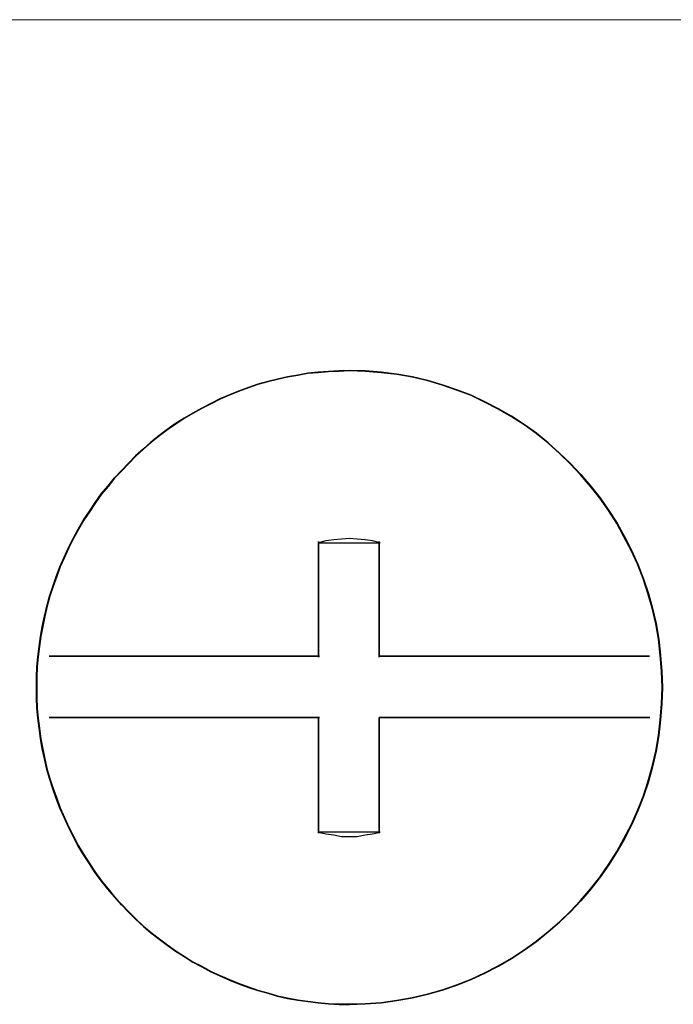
# Model space of a CAD drawing. Header units: millimetres. Extents: x 18084 to 52399, y 38174 to 56392.
# Tile 225 of 250: x 26238 to 26246, y 53701 to 53713. Entities that reach past the tile are written whole.
import ezdxf

# ---------------------------------------------------------------- set-up
doc = ezdxf.new("R2010")
doc.units = ezdxf.units.MM
doc.header["$LTSCALE"] = 100
doc.layers.add('45', color=7, linetype='Continuous')

msp = doc.modelspace()

# ---------------------------------------------------------------- linework, layer by layer
at = {"layer": '45', "color": 7}
for p, q in [((26249.502, 53712.767), (26232.835, 53712.772)), ((26249.502, 53712.767), (26232.835, 53712.772)), ((26240.882, 53708.454), (26241.002, 53708.481)), ((26241.002, 53708.481), (26240.882, 53708.454)), ((26240.882, 53708.454), (26241.002, 53708.481)), ((26241.002, 53708.481), (26240.882, 53708.454)), ((26241.003, 53708.477), (26240.883, 53708.449)), ((26241.003, 53708.477), (26240.883, 53708.449)), ((26241.002, 53708.481), (26241.127, 53708.504)), ((26241.127, 53708.504), (26241.002, 53708.481)), ((26241.002, 53708.481), (26241.127, 53708.504)), ((26241.127, 53708.504), (26241.002, 53708.481)), ((26241.128, 53708.499), (26241.003, 53708.477)), ((26241.128, 53708.499), (26241.003, 53708.477)), ((26241.127, 53708.504), (26241.246, 53708.526)), ((26241.246, 53708.526), (26241.127, 53708.504)), ((26241.127, 53708.504), (26241.246, 53708.526)), ((26241.246, 53708.526), (26241.127, 53708.504)), ((26241.247, 53708.521), (26241.128, 53708.499)), ((26241.247, 53708.521), (26241.128, 53708.499)), ((26241.246, 53708.526), (26241.372, 53708.537)), ((26241.372, 53708.537), (26241.246, 53708.526)), ((26241.246, 53708.526), (26241.372, 53708.537)), ((26241.372, 53708.537), (26241.246, 53708.526)), ((26241.372, 53708.532), (26241.247, 53708.521)), ((26241.372, 53708.532), (26241.247, 53708.521)), ((26241.372, 53708.537), (26241.497, 53708.548)), ((26241.497, 53708.548), (26241.372, 53708.537)), ((26241.372, 53708.537), (26241.497, 53708.548)), ((26241.497, 53708.548), (26241.372, 53708.537)), ((26241.497, 53708.543), (26241.372, 53708.532)), ((26241.497, 53708.543), (26241.372, 53708.532)), ((26241.497, 53708.548), (26241.622, 53708.553)), ((26241.622, 53708.553), (26241.497, 53708.548)), ((26241.497, 53708.548), (26241.622, 53708.553)), ((26241.622, 53708.553), (26241.497, 53708.548)), ((26241.622, 53708.548), (26241.497, 53708.543)), ((26241.622, 53708.548), (26241.497, 53708.543)), ((26241.622, 53708.553), (26241.747, 53708.559)), ((26241.747, 53708.559), (26241.622, 53708.553)), ((26241.622, 53708.553), (26241.747, 53708.559)), ((26241.747, 53708.559), (26241.622, 53708.553)), ((26241.747, 53708.554), (26241.622, 53708.548)), ((26241.747, 53708.554), (26241.622, 53708.548)), ((26241.747, 53708.559), (26241.937, 53708.553)), ((26241.937, 53708.553), (26241.747, 53708.559)), ((26241.747, 53708.559), (26241.937, 53708.553)), ((26241.937, 53708.553), (26241.747, 53708.559)), ((26241.937, 53708.548), (26241.747, 53708.554)), ((26241.937, 53708.548), (26241.747, 53708.554)), ((26241.937, 53708.553), (26242.128, 53708.537)), ((26242.128, 53708.537), (26241.937, 53708.553)), ((26241.937, 53708.553), (26242.128, 53708.537)), ((26242.128, 53708.537), (26241.937, 53708.553)), ((26242.127, 53708.532), (26241.937, 53708.548)), ((26242.127, 53708.532), (26241.937, 53708.548)), ((26242.317, 53708.51), (26242.127, 53708.532)), ((26242.317, 53708.51), (26242.127, 53708.532)), ((26242.128, 53708.537), (26242.318, 53708.515)), ((26242.318, 53708.515), (26242.128, 53708.537)), ((26242.128, 53708.537), (26242.318, 53708.515)), ((26242.318, 53708.515), (26242.128, 53708.537)), ((26242.502, 53708.477), (26242.317, 53708.51)), ((26242.502, 53708.477), (26242.317, 53708.51)), ((26242.318, 53708.515), (26242.503, 53708.481)), ((26242.503, 53708.481), (26242.318, 53708.515)), ((26242.318, 53708.515), (26242.503, 53708.481)), ((26242.503, 53708.481), (26242.318, 53708.515)), ((26242.687, 53708.433), (26242.502, 53708.477)), ((26242.687, 53708.433), (26242.502, 53708.477)), ((26242.503, 53708.481), (26242.688, 53708.437)), ((26242.688, 53708.437), (26242.503, 53708.481)), ((26242.503, 53708.481), (26242.688, 53708.437)), ((26242.688, 53708.437), (26242.503, 53708.481)), ((26240.414, 53708.311), (26240.534, 53708.355)), ((26240.534, 53708.355), (26240.414, 53708.311)), ((26240.414, 53708.311), (26240.534, 53708.355)), ((26240.534, 53708.355), (26240.414, 53708.311)), ((26240.534, 53708.355), (26240.648, 53708.393)), ((26240.648, 53708.393), (26240.534, 53708.355)), ((26240.534, 53708.355), (26240.648, 53708.393)), ((26240.648, 53708.393), (26240.534, 53708.355)), ((26240.649, 53708.389), (26240.535, 53708.35)), ((26240.649, 53708.389), (26240.535, 53708.35)), ((26240.648, 53708.393), (26240.768, 53708.426)), ((26240.768, 53708.426), (26240.648, 53708.393)), ((26240.648, 53708.393), (26240.768, 53708.426)), ((26240.768, 53708.426), (26240.648, 53708.393)), ((26240.769, 53708.422), (26240.649, 53708.389)), ((26240.769, 53708.422), (26240.649, 53708.389)), ((26240.768, 53708.426), (26240.882, 53708.454)), ((26240.882, 53708.454), (26240.768, 53708.426)), ((26240.768, 53708.426), (26240.882, 53708.454)), ((26240.882, 53708.454), (26240.768, 53708.426)), ((26240.883, 53708.449), (26240.769, 53708.422)), ((26240.883, 53708.449), (26240.769, 53708.422)), ((26242.861, 53708.383), (26242.687, 53708.433)), ((26242.861, 53708.383), (26242.687, 53708.433)), ((26242.688, 53708.437), (26242.862, 53708.388)), ((26242.862, 53708.388), (26242.688, 53708.437)), ((26242.688, 53708.437), (26242.862, 53708.388)), ((26242.862, 53708.388), (26242.688, 53708.437)), ((26243.034, 53708.323), (26242.861, 53708.383)), ((26243.034, 53708.323), (26242.861, 53708.383)), ((26242.862, 53708.388), (26243.036, 53708.327)), ((26243.036, 53708.327), (26242.862, 53708.388)), ((26242.862, 53708.388), (26243.036, 53708.327)), ((26243.036, 53708.327), (26242.862, 53708.388)), ((26240.191, 53708.217), (26240.305, 53708.267)), ((26240.305, 53708.267), (26240.191, 53708.217)), ((26240.191, 53708.217), (26240.305, 53708.267)), ((26240.305, 53708.267), (26240.191, 53708.217)), ((26240.307, 53708.262), (26240.193, 53708.213)), ((26240.307, 53708.262), (26240.193, 53708.213)), ((26240.305, 53708.267), (26240.414, 53708.311)), ((26240.414, 53708.311), (26240.305, 53708.267)), ((26240.305, 53708.267), (26240.414, 53708.311)), ((26240.414, 53708.311), (26240.305, 53708.267)), ((26240.416, 53708.306), (26240.307, 53708.262)), ((26240.416, 53708.306), (26240.307, 53708.262)), ((26240.535, 53708.35), (26240.416, 53708.306)), ((26240.535, 53708.35), (26240.416, 53708.306)), ((26243.208, 53708.257), (26243.034, 53708.323)), ((26243.208, 53708.257), (26243.034, 53708.323)), ((26243.036, 53708.327), (26243.21, 53708.261)), ((26243.21, 53708.261), (26243.036, 53708.327)), ((26243.036, 53708.327), (26243.21, 53708.261)), ((26243.21, 53708.261), (26243.036, 53708.327)), ((26243.371, 53708.18), (26243.208, 53708.257)), ((26243.371, 53708.18), (26243.208, 53708.257)), ((26243.21, 53708.261), (26243.373, 53708.184)), ((26243.373, 53708.184), (26243.21, 53708.261)), ((26243.21, 53708.261), (26243.373, 53708.184)), ((26243.373, 53708.184), (26243.21, 53708.261)), ((26239.974, 53708.107), (26240.082, 53708.162)), ((26240.082, 53708.162), (26239.974, 53708.107)), ((26239.974, 53708.107), (26240.082, 53708.162)), ((26240.082, 53708.162), (26239.974, 53708.107)), ((26240.085, 53708.158), (26239.976, 53708.103)), ((26240.085, 53708.158), (26239.976, 53708.103)), ((26240.082, 53708.162), (26240.191, 53708.217)), ((26240.191, 53708.217), (26240.082, 53708.162)), ((26240.082, 53708.162), (26240.191, 53708.217)), ((26240.191, 53708.217), (26240.082, 53708.162)), ((26240.193, 53708.213), (26240.085, 53708.158)), ((26240.193, 53708.213), (26240.085, 53708.158)), ((26243.534, 53708.092), (26243.371, 53708.18)), ((26243.534, 53708.092), (26243.371, 53708.18)), ((26243.373, 53708.184), (26243.537, 53708.096)), ((26243.537, 53708.096), (26243.373, 53708.184)), ((26243.373, 53708.184), (26243.537, 53708.096)), ((26243.537, 53708.096), (26243.373, 53708.184)), ((26239.761, 53707.986), (26239.865, 53708.046)), ((26239.865, 53708.046), (26239.761, 53707.986)), ((26239.761, 53707.986), (26239.865, 53708.046)), ((26239.865, 53708.046), (26239.761, 53707.986)), ((26239.867, 53708.042), (26239.764, 53707.981)), ((26239.867, 53708.042), (26239.764, 53707.981)), ((26239.865, 53708.046), (26239.974, 53708.107)), ((26239.974, 53708.107), (26239.865, 53708.046)), ((26239.865, 53708.046), (26239.974, 53708.107)), ((26239.974, 53708.107), (26239.865, 53708.046)), ((26239.976, 53708.103), (26239.867, 53708.042)), ((26239.976, 53708.103), (26239.867, 53708.042)), ((26243.692, 53708.003), (26243.534, 53708.092)), ((26243.692, 53708.003), (26243.534, 53708.092)), ((26243.537, 53708.096), (26243.694, 53708.008)), ((26243.694, 53708.008), (26243.537, 53708.096)), ((26243.537, 53708.096), (26243.694, 53708.008)), ((26243.694, 53708.008), (26243.537, 53708.096)), ((26243.844, 53707.904), (26243.692, 53708.003)), ((26243.844, 53707.904), (26243.692, 53708.003)), ((26243.694, 53708.008), (26243.847, 53707.909)), ((26243.847, 53707.909), (26243.694, 53708.008)), ((26243.694, 53708.008), (26243.847, 53707.909)), ((26243.847, 53707.909), (26243.694, 53708.008)), ((26239.56, 53707.848), (26239.658, 53707.92)), ((26239.658, 53707.92), (26239.56, 53707.848)), ((26239.56, 53707.848), (26239.658, 53707.92)), ((26239.658, 53707.92), (26239.56, 53707.848)), ((26239.661, 53707.915), (26239.563, 53707.844)), ((26239.661, 53707.915), (26239.563, 53707.844)), ((26239.658, 53707.92), (26239.761, 53707.986)), ((26239.761, 53707.986), (26239.658, 53707.92)), ((26239.658, 53707.92), (26239.761, 53707.986)), ((26239.761, 53707.986), (26239.658, 53707.92)), ((26239.764, 53707.981), (26239.661, 53707.915)), ((26239.764, 53707.981), (26239.661, 53707.915)), ((26243.99, 53707.8), (26243.844, 53707.904)), ((26243.99, 53707.8), (26243.844, 53707.904)), ((26243.847, 53707.909), (26243.993, 53707.804)), ((26243.993, 53707.804), (26243.847, 53707.909)), ((26243.847, 53707.909), (26243.993, 53707.804)), ((26243.993, 53707.804), (26243.847, 53707.909)), ((26239.364, 53707.699), (26239.462, 53707.776)), ((26239.462, 53707.776), (26239.364, 53707.699)), ((26239.364, 53707.699), (26239.462, 53707.776)), ((26239.462, 53707.776), (26239.364, 53707.699)), ((26239.465, 53707.772), (26239.367, 53707.695)), ((26239.465, 53707.772), (26239.367, 53707.695)), ((26239.462, 53707.776), (26239.56, 53707.848)), ((26239.56, 53707.848), (26239.462, 53707.776)), ((26239.462, 53707.776), (26239.56, 53707.848)), ((26239.56, 53707.848), (26239.462, 53707.776)), ((26239.563, 53707.844), (26239.465, 53707.772)), ((26239.563, 53707.844), (26239.465, 53707.772)), ((26244.132, 53707.684), (26243.99, 53707.8)), ((26244.132, 53707.684), (26243.99, 53707.8)), ((26243.993, 53707.804), (26244.135, 53707.688)), ((26244.135, 53707.688), (26243.993, 53707.804)), ((26243.993, 53707.804), (26244.135, 53707.688)), ((26244.135, 53707.688), (26243.993, 53707.804)), ((26239.272, 53707.617), (26239.364, 53707.699)), ((26239.364, 53707.699), (26239.272, 53707.617)), ((26239.272, 53707.617), (26239.364, 53707.699)), ((26239.364, 53707.699), (26239.272, 53707.617)), ((26239.367, 53707.695), (26239.275, 53707.613)), ((26239.367, 53707.695), (26239.275, 53707.613)), ((26244.268, 53707.563), (26244.132, 53707.684)), ((26244.268, 53707.563), (26244.132, 53707.684)), ((26244.135, 53707.688), (26244.271, 53707.567)), ((26244.271, 53707.567), (26244.135, 53707.688)), ((26244.135, 53707.688), (26244.271, 53707.567)), ((26244.271, 53707.567), (26244.135, 53707.688)), ((26239.092, 53707.446), (26239.179, 53707.534)), ((26239.179, 53707.534), (26239.092, 53707.446)), ((26239.092, 53707.446), (26239.179, 53707.534)), ((26239.179, 53707.534), (26239.092, 53707.446)), ((26239.183, 53707.53), (26239.096, 53707.442)), ((26239.183, 53707.53), (26239.096, 53707.442)), ((26239.179, 53707.534), (26239.272, 53707.617)), ((26239.272, 53707.617), (26239.179, 53707.534)), ((26239.179, 53707.534), (26239.272, 53707.617)), ((26239.272, 53707.617), (26239.179, 53707.534)), ((26239.275, 53707.613), (26239.183, 53707.53)), ((26239.275, 53707.613), (26239.183, 53707.53)), ((26244.398, 53707.437), (26244.268, 53707.563)), ((26244.398, 53707.437), (26244.268, 53707.563)), ((26244.271, 53707.567), (26244.401, 53707.44)), ((26244.401, 53707.44), (26244.271, 53707.567)), ((26244.271, 53707.567), (26244.401, 53707.44)), ((26244.401, 53707.44), (26244.271, 53707.567)), ((26239.011, 53707.358), (26239.092, 53707.446)), ((26239.092, 53707.446), (26239.011, 53707.358)), ((26239.011, 53707.358), (26239.092, 53707.446)), ((26239.092, 53707.446), (26239.011, 53707.358)), ((26239.096, 53707.442), (26239.014, 53707.354)), ((26239.096, 53707.442), (26239.014, 53707.354)), ((26244.523, 53707.305), (26244.398, 53707.437)), ((26244.523, 53707.305), (26244.398, 53707.437)), ((26244.401, 53707.44), (26244.527, 53707.308)), ((26244.527, 53707.308), (26244.401, 53707.44)), ((26244.401, 53707.44), (26244.527, 53707.308)), ((26244.527, 53707.308), (26244.401, 53707.44)), ((26238.924, 53707.27), (26239.011, 53707.358)), ((26239.011, 53707.358), (26238.924, 53707.27)), ((26238.924, 53707.27), (26239.011, 53707.358)), ((26239.011, 53707.358), (26238.924, 53707.27)), ((26239.014, 53707.354), (26238.927, 53707.266)), ((26239.014, 53707.354), (26238.927, 53707.266)), ((26244.642, 53707.167), (26244.523, 53707.305)), ((26244.642, 53707.167), (26244.523, 53707.305)), ((26244.527, 53707.308), (26244.646, 53707.17)), ((26244.646, 53707.17), (26244.527, 53707.308)), ((26244.527, 53707.308), (26244.646, 53707.17)), ((26244.646, 53707.17), (26244.527, 53707.308)), ((26238.766, 53707.077), (26238.847, 53707.17)), ((26238.847, 53707.17), (26238.766, 53707.077)), ((26238.766, 53707.077), (26238.847, 53707.17)), ((26238.847, 53707.17), (26238.766, 53707.077)), ((26238.847, 53707.17), (26238.924, 53707.27)), ((26238.924, 53707.27), (26238.847, 53707.17)), ((26238.847, 53707.17), (26238.924, 53707.27)), ((26238.924, 53707.27), (26238.847, 53707.17)), ((26238.927, 53707.266), (26238.851, 53707.167)), ((26238.927, 53707.266), (26238.851, 53707.167)), ((26244.646, 53707.17), (26244.76, 53707.027)), ((26244.76, 53707.027), (26244.646, 53707.17)), ((26244.646, 53707.17), (26244.76, 53707.027)), ((26244.76, 53707.027), (26244.646, 53707.17)), ((26238.695, 53706.972), (26238.766, 53707.077)), ((26238.766, 53707.077), (26238.695, 53706.972)), ((26238.695, 53706.972), (26238.766, 53707.077)), ((26238.766, 53707.077), (26238.695, 53706.972)), ((26238.77, 53707.074), (26238.699, 53706.969)), ((26238.77, 53707.074), (26238.699, 53706.969)), ((26238.851, 53707.167), (26238.77, 53707.074)), ((26238.851, 53707.167), (26238.77, 53707.074)), ((26244.756, 53707.024), (26244.642, 53707.167)), ((26244.756, 53707.024), (26244.642, 53707.167)), ((26238.624, 53706.867), (26238.695, 53706.972)), ((26238.695, 53706.972), (26238.624, 53706.867)), ((26238.624, 53706.867), (26238.695, 53706.972)), ((26238.695, 53706.972), (26238.624, 53706.867)), ((26238.699, 53706.969), (26238.629, 53706.865)), ((26238.699, 53706.969), (26238.629, 53706.865)), ((26244.86, 53706.876), (26244.756, 53707.024)), ((26244.86, 53706.876), (26244.756, 53707.024)), ((26244.76, 53707.027), (26244.864, 53706.878)), ((26244.864, 53706.878), (26244.76, 53707.027)), ((26244.76, 53707.027), (26244.864, 53706.878)), ((26244.864, 53706.878), (26244.76, 53707.027)), ((26238.554, 53706.763), (26238.624, 53706.867)), ((26238.624, 53706.867), (26238.554, 53706.763)), ((26238.554, 53706.763), (26238.624, 53706.867)), ((26238.624, 53706.867), (26238.554, 53706.763)), ((26238.629, 53706.865), (26238.558, 53706.76)), ((26238.629, 53706.865), (26238.558, 53706.76)), ((26244.957, 53706.722), (26244.86, 53706.876)), ((26244.957, 53706.722), (26244.86, 53706.876)), ((26244.864, 53706.878), (26244.962, 53706.724)), ((26244.962, 53706.724), (26244.864, 53706.878)), ((26244.864, 53706.878), (26244.962, 53706.724)), ((26244.962, 53706.724), (26244.864, 53706.878)), ((26238.488, 53706.653), (26238.554, 53706.763)), ((26238.554, 53706.763), (26238.488, 53706.653)), ((26238.488, 53706.653), (26238.554, 53706.763)), ((26238.554, 53706.763), (26238.488, 53706.653)), ((26238.558, 53706.76), (26238.493, 53706.65)), ((26238.558, 53706.76), (26238.493, 53706.65)), ((26245.044, 53706.562), (26244.957, 53706.722)), ((26245.044, 53706.562), (26244.957, 53706.722)), ((26244.962, 53706.724), (26245.049, 53706.564)), ((26245.049, 53706.564), (26244.962, 53706.724)), ((26244.962, 53706.724), (26245.049, 53706.564)), ((26245.049, 53706.564), (26244.962, 53706.724)), ((26238.429, 53706.542), (26238.488, 53706.653)), ((26238.488, 53706.653), (26238.429, 53706.542)), ((26238.429, 53706.542), (26238.488, 53706.653)), ((26238.488, 53706.653), (26238.429, 53706.542)), ((26238.493, 53706.65), (26238.433, 53706.54)), ((26238.493, 53706.65), (26238.433, 53706.54)), ((26238.488, 53706.653), (26238.488, 53706.653)), ((26238.488, 53706.653), (26238.488, 53706.653)), ((26238.374, 53706.432), (26238.429, 53706.542)), ((26238.429, 53706.542), (26238.374, 53706.432)), ((26238.374, 53706.432), (26238.429, 53706.542)), ((26238.429, 53706.542), (26238.374, 53706.432)), ((26238.433, 53706.54), (26238.379, 53706.43)), ((26238.433, 53706.54), (26238.379, 53706.43)), ((26241.465, 53706.511), (26241.377, 53706.489)), ((26241.465, 53706.511), (26241.377, 53706.489)), ((26241.377, 53705.593), (26241.377, 53706.504)), ((26241.377, 53706.504), (26241.377, 53705.593)), ((26241.377, 53705.593), (26241.377, 53706.504)), ((26241.377, 53706.504), (26241.377, 53705.593)), ((26241.377, 53706.489), (26242.117, 53706.489)), ((26241.377, 53706.489), (26242.117, 53706.489)), ((26241.559, 53706.526), (26241.465, 53706.511)), ((26241.559, 53706.526), (26241.465, 53706.511)), ((26241.653, 53706.534), (26241.559, 53706.526)), ((26241.653, 53706.534), (26241.559, 53706.526)), ((26241.747, 53706.541), (26241.653, 53706.534)), ((26241.747, 53706.541), (26241.653, 53706.534)), ((26241.841, 53706.534), (26241.747, 53706.541)), ((26241.841, 53706.534), (26241.747, 53706.541)), ((26241.935, 53706.526), (26241.841, 53706.534)), ((26241.935, 53706.526), (26241.841, 53706.534)), ((26242.023, 53706.511), (26241.935, 53706.526)), ((26242.023, 53706.511), (26241.935, 53706.526)), ((26242.117, 53706.489), (26242.023, 53706.511)), ((26242.117, 53706.489), (26242.023, 53706.511)), ((26242.105, 53706.504), (26242.105, 53705.593)), ((26242.105, 53705.593), (26242.105, 53706.504)), ((26242.105, 53706.504), (26242.105, 53706.504)), ((26242.105, 53706.504), (26242.105, 53705.593)), ((26242.105, 53705.593), (26242.105, 53706.504)), ((26242.105, 53706.504), (26242.105, 53706.504)), ((26242.117, 53706.489), (26242.117, 53706.489)), ((26242.117, 53706.489), (26242.117, 53706.489)), ((26245.131, 53706.397), (26245.044, 53706.562)), ((26245.131, 53706.397), (26245.044, 53706.562)), ((26245.049, 53706.564), (26245.136, 53706.399)), ((26245.136, 53706.399), (26245.049, 53706.564)), ((26245.049, 53706.564), (26245.136, 53706.399)), ((26245.136, 53706.399), (26245.049, 53706.564)), ((26238.32, 53706.317), (26238.374, 53706.432)), ((26238.374, 53706.432), (26238.32, 53706.317)), ((26238.32, 53706.317), (26238.374, 53706.432)), ((26238.374, 53706.432), (26238.32, 53706.317)), ((26238.379, 53706.43), (26238.324, 53706.314)), ((26238.379, 53706.43), (26238.324, 53706.314)), ((26245.207, 53706.232), (26245.131, 53706.397)), ((26245.207, 53706.232), (26245.131, 53706.397)), ((26245.136, 53706.399), (26245.212, 53706.234)), ((26245.212, 53706.234), (26245.136, 53706.399)), ((26245.136, 53706.399), (26245.212, 53706.234)), ((26245.212, 53706.234), (26245.136, 53706.399)), ((26238.271, 53706.201), (26238.32, 53706.317)), ((26238.32, 53706.317), (26238.271, 53706.201)), ((26238.271, 53706.201), (26238.32, 53706.317)), ((26238.32, 53706.317), (26238.271, 53706.201)), ((26238.324, 53706.314), (26238.275, 53706.199)), ((26238.324, 53706.314), (26238.275, 53706.199)), ((26245.273, 53706.056), (26245.207, 53706.232)), ((26245.273, 53706.056), (26245.207, 53706.232)), ((26245.212, 53706.234), (26245.277, 53706.058)), ((26245.277, 53706.058), (26245.212, 53706.234)), ((26245.212, 53706.234), (26245.277, 53706.058)), ((26245.277, 53706.058), (26245.212, 53706.234)), ((26238.227, 53706.085), (26238.271, 53706.201)), ((26238.271, 53706.201), (26238.227, 53706.085)), ((26238.227, 53706.085), (26238.271, 53706.201)), ((26238.271, 53706.201), (26238.227, 53706.085)), ((26238.275, 53706.199), (26238.232, 53706.083)), ((26238.275, 53706.199), (26238.232, 53706.083)), ((26238.184, 53705.964), (26238.227, 53706.085)), ((26238.227, 53706.085), (26238.184, 53705.964)), ((26238.184, 53705.964), (26238.227, 53706.085)), ((26238.227, 53706.085), (26238.184, 53705.964)), ((26238.232, 53706.083), (26238.189, 53705.962)), ((26238.232, 53706.083), (26238.189, 53705.962)), ((26245.332, 53705.88), (26245.273, 53706.056)), ((26245.332, 53705.88), (26245.273, 53706.056)), ((26245.277, 53706.058), (26245.337, 53705.881)), ((26245.337, 53705.881), (26245.277, 53706.058)), ((26245.277, 53706.058), (26245.337, 53705.881)), ((26245.337, 53705.881), (26245.277, 53706.058)), ((26238.146, 53705.848), (26238.184, 53705.964)), ((26238.184, 53705.964), (26238.146, 53705.848)), ((26238.146, 53705.848), (26238.184, 53705.964)), ((26238.184, 53705.964), (26238.146, 53705.848)), ((26238.189, 53705.962), (26238.151, 53705.847)), ((26238.189, 53705.962), (26238.151, 53705.847)), ((26245.381, 53705.704), (26245.332, 53705.88)), ((26245.381, 53705.704), (26245.332, 53705.88)), ((26245.337, 53705.881), (26245.386, 53705.705)), ((26245.386, 53705.705), (26245.337, 53705.881)), ((26245.337, 53705.881), (26245.386, 53705.705)), ((26245.386, 53705.705), (26245.337, 53705.881)), ((26238.113, 53705.727), (26238.146, 53705.848)), ((26238.146, 53705.848), (26238.113, 53705.727)), ((26238.113, 53705.727), (26238.146, 53705.848)), ((26238.146, 53705.848), (26238.113, 53705.727)), ((26238.151, 53705.847), (26238.118, 53705.726)), ((26238.151, 53705.847), (26238.118, 53705.726)), ((26238.086, 53705.606), (26238.113, 53705.727)), ((26238.113, 53705.727), (26238.086, 53705.606)), ((26238.086, 53705.606), (26238.113, 53705.727)), ((26238.113, 53705.727), (26238.086, 53705.606)), ((26238.118, 53705.726), (26238.091, 53705.605)), ((26238.118, 53705.726), (26238.091, 53705.605)), ((26245.425, 53705.517), (26245.381, 53705.704)), ((26245.425, 53705.517), (26245.381, 53705.704)), ((26245.386, 53705.705), (26245.43, 53705.518)), ((26245.43, 53705.518), (26245.386, 53705.705)), ((26245.386, 53705.705), (26245.43, 53705.518)), ((26245.43, 53705.518), (26245.386, 53705.705)), ((26238.059, 53705.485), (26238.086, 53705.606)), ((26238.086, 53705.606), (26238.059, 53705.485)), ((26238.059, 53705.485), (26238.086, 53705.606)), ((26238.086, 53705.606), (26238.059, 53705.485)), ((26238.091, 53705.605), (26238.064, 53705.484)), ((26238.091, 53705.605), (26238.064, 53705.484)), ((26241.377, 53705.606), (26241.377, 53705.114)), ((26241.377, 53705.114), (26241.377, 53705.606)), ((26241.377, 53705.606), (26241.377, 53705.606)), ((26241.377, 53705.606), (26241.377, 53705.114)), ((26241.377, 53705.114), (26241.377, 53705.606)), ((26241.377, 53705.606), (26241.377, 53705.606)), ((26241.377, 53705.593), (26241.377, 53705.593)), ((26241.377, 53705.593), (26241.377, 53705.593)), ((26242.105, 53705.114), (26242.105, 53705.606)), ((26242.105, 53705.606), (26242.105, 53705.114)), ((26242.105, 53705.114), (26242.105, 53705.606)), ((26242.105, 53705.606), (26242.105, 53705.114)), ((26245.457, 53705.33), (26245.425, 53705.517)), ((26245.457, 53705.33), (26245.425, 53705.517)), ((26245.43, 53705.518), (26245.462, 53705.33)), ((26245.462, 53705.33), (26245.43, 53705.518)), ((26245.43, 53705.518), (26245.462, 53705.33)), ((26245.462, 53705.33), (26245.43, 53705.518)), ((26238.037, 53705.364), (26238.059, 53705.485)), ((26238.059, 53705.485), (26238.037, 53705.364)), ((26238.037, 53705.364), (26238.059, 53705.485)), ((26238.059, 53705.485), (26238.037, 53705.364)), ((26238.064, 53705.484), (26238.042, 53705.363)), ((26238.064, 53705.484), (26238.042, 53705.363)), ((26238.021, 53705.242), (26238.037, 53705.364)), ((26238.037, 53705.364), (26238.021, 53705.242)), ((26238.021, 53705.242), (26238.037, 53705.364)), ((26238.037, 53705.364), (26238.021, 53705.242)), ((26238.042, 53705.363), (26238.026, 53705.242)), ((26238.042, 53705.363), (26238.026, 53705.242)), ((26245.479, 53705.137), (26245.457, 53705.33)), ((26245.479, 53705.137), (26245.457, 53705.33)), ((26245.462, 53705.33), (26245.484, 53705.138)), ((26245.484, 53705.138), (26245.462, 53705.33)), ((26245.462, 53705.33), (26245.484, 53705.138)), ((26245.484, 53705.138), (26245.462, 53705.33)), ((26238.004, 53705.121), (26238.021, 53705.242)), ((26238.021, 53705.242), (26238.004, 53705.121)), ((26238.004, 53705.121), (26238.021, 53705.242)), ((26238.021, 53705.242), (26238.004, 53705.121)), ((26238.026, 53705.242), (26238.009, 53705.121)), ((26238.026, 53705.242), (26238.009, 53705.121)), ((26237.993, 53705), (26238.004, 53705.121)), ((26238.004, 53705.121), (26237.993, 53705)), ((26237.993, 53705), (26238.004, 53705.121)), ((26238.004, 53705.121), (26237.993, 53705)), ((26238.009, 53705.121), (26237.998, 53705)), ((26238.009, 53705.121), (26237.998, 53705)), ((26241.389, 53705.127), (26238.142, 53705.127)), ((26238.142, 53705.127), (26241.389, 53705.127)), ((26241.389, 53705.127), (26238.142, 53705.127)), ((26238.142, 53705.127), (26241.389, 53705.127)), ((26240.676, 53705.127), (26241.173, 53705.127)), ((26241.173, 53705.127), (26240.676, 53705.127)), ((26240.676, 53705.127), (26240.676, 53705.127)), ((26240.676, 53705.127), (26241.173, 53705.127)), ((26241.173, 53705.127), (26240.676, 53705.127)), ((26240.676, 53705.127), (26240.676, 53705.127)), ((26241.389, 53705.127), (26241.389, 53705.127)), ((26241.389, 53705.127), (26241.389, 53705.127)), ((26245.349, 53705.127), (26242.105, 53705.127)), ((26242.105, 53705.127), (26245.349, 53705.127)), ((26245.349, 53705.127), (26242.105, 53705.127)), ((26242.105, 53705.127), (26245.349, 53705.127)), ((26242.105, 53705.114), (26242.105, 53705.114)), ((26242.105, 53705.114), (26242.105, 53705.114)), ((26245.349, 53705.127), (26245.349, 53705.127)), ((26245.349, 53705.127), (26245.349, 53705.127)), ((26245.495, 53704.945), (26245.479, 53705.137)), ((26245.495, 53704.945), (26245.479, 53705.137)), ((26245.484, 53705.138), (26245.5, 53704.945)), ((26245.5, 53704.945), (26245.484, 53705.138)), ((26245.484, 53705.138), (26245.5, 53704.945)), ((26245.5, 53704.945), (26245.484, 53705.138)), ((26237.988, 53704.873), (26237.993, 53705)), ((26237.993, 53705), (26237.988, 53704.873)), ((26237.988, 53704.873), (26237.993, 53705)), ((26237.993, 53705), (26237.988, 53704.873)), ((26237.998, 53705), (26237.993, 53704.873)), ((26237.998, 53705), (26237.993, 53704.873)), ((26245.501, 53704.752), (26245.495, 53704.945)), ((26245.501, 53704.752), (26245.495, 53704.945)), ((26245.5, 53704.945), (26245.506, 53704.752)), ((26245.506, 53704.752), (26245.5, 53704.945)), ((26245.5, 53704.945), (26245.506, 53704.752)), ((26245.506, 53704.752), (26245.5, 53704.945)), ((26237.988, 53704.752), (26237.988, 53704.873)), ((26237.988, 53704.873), (26237.988, 53704.752)), ((26237.988, 53704.752), (26237.988, 53704.873)), ((26237.988, 53704.873), (26237.988, 53704.752)), ((26237.993, 53704.873), (26237.993, 53704.752)), ((26237.993, 53704.873), (26237.993, 53704.752)), ((26237.988, 53704.625), (26237.988, 53704.752)), ((26237.988, 53704.752), (26237.988, 53704.625)), ((26237.988, 53704.625), (26237.988, 53704.752)), ((26237.988, 53704.752), (26237.988, 53704.625)), ((26237.993, 53704.752), (26237.993, 53704.625)), ((26237.993, 53704.752), (26237.993, 53704.625)), ((26245.495, 53704.554), (26245.501, 53704.752)), ((26245.495, 53704.554), (26245.501, 53704.752)), ((26245.506, 53704.752), (26245.5, 53704.554)), ((26245.5, 53704.554), (26245.506, 53704.752)), ((26245.506, 53704.752), (26245.5, 53704.554)), ((26245.5, 53704.554), (26245.506, 53704.752)), ((26237.993, 53704.504), (26237.988, 53704.625)), ((26237.988, 53704.625), (26237.993, 53704.504)), ((26237.993, 53704.504), (26237.988, 53704.625)), ((26237.988, 53704.625), (26237.993, 53704.504)), ((26237.993, 53704.625), (26237.998, 53704.504)), ((26237.993, 53704.625), (26237.998, 53704.504)), ((26238.004, 53704.383), (26237.993, 53704.504)), ((26237.993, 53704.504), (26238.004, 53704.383)), ((26238.004, 53704.383), (26237.993, 53704.504)), ((26237.993, 53704.504), (26238.004, 53704.383)), ((26237.998, 53704.504), (26238.009, 53704.383)), ((26237.998, 53704.504), (26238.009, 53704.383)), ((26245.479, 53704.361), (26245.495, 53704.554)), ((26245.479, 53704.361), (26245.495, 53704.554)), ((26245.5, 53704.554), (26245.484, 53704.361)), ((26245.484, 53704.361), (26245.5, 53704.554)), ((26245.5, 53704.554), (26245.484, 53704.361)), ((26245.484, 53704.361), (26245.5, 53704.554)), ((26238.021, 53704.262), (26238.004, 53704.383)), ((26238.004, 53704.383), (26238.021, 53704.262)), ((26238.021, 53704.262), (26238.004, 53704.383)), ((26238.004, 53704.383), (26238.021, 53704.262)), ((26238.009, 53704.383), (26238.026, 53704.262)), ((26238.009, 53704.383), (26238.026, 53704.262)), ((26241.389, 53704.39), (26238.142, 53704.39)), ((26238.142, 53704.39), (26241.389, 53704.39)), ((26241.389, 53704.39), (26238.142, 53704.39)), ((26238.142, 53704.39), (26241.389, 53704.39)), ((26240.676, 53704.39), (26241.173, 53704.39)), ((26241.173, 53704.39), (26240.676, 53704.39)), ((26240.676, 53704.39), (26240.676, 53704.39)), ((26240.676, 53704.39), (26241.173, 53704.39)), ((26241.173, 53704.39), (26240.676, 53704.39)), ((26240.676, 53704.39), (26240.676, 53704.39)), ((26241.377, 53704.385), (26241.377, 53703.893)), ((26241.377, 53703.893), (26241.377, 53704.385)), ((26241.377, 53704.385), (26241.377, 53704.385)), ((26241.377, 53704.385), (26241.377, 53703.893)), ((26241.377, 53703.893), (26241.377, 53704.385)), ((26241.377, 53704.385), (26241.377, 53704.385)), ((26241.389, 53704.39), (26241.389, 53704.39)), ((26241.389, 53704.39), (26241.389, 53704.39)), ((26245.354, 53704.39), (26242.105, 53704.39)), ((26242.105, 53704.39), (26245.354, 53704.39)), ((26242.105, 53703.893), (26242.105, 53704.39)), ((26242.105, 53704.39), (26242.105, 53703.893)), ((26245.354, 53704.39), (26242.105, 53704.39)), ((26242.105, 53704.39), (26245.354, 53704.39)), ((26242.105, 53703.893), (26242.105, 53704.39)), ((26242.105, 53704.39), (26242.105, 53703.893)), ((26242.269, 53704.39), (26242.336, 53704.39)), ((26242.336, 53704.39), (26242.269, 53704.39)), ((26242.269, 53704.39), (26242.269, 53704.39)), ((26242.269, 53704.39), (26242.336, 53704.39)), ((26242.336, 53704.39), (26242.269, 53704.39)), ((26242.269, 53704.39), (26242.269, 53704.39)), ((26245.354, 53704.39), (26245.354, 53704.39)), ((26245.354, 53704.39), (26245.354, 53704.39)), ((26245.457, 53704.174), (26245.479, 53704.361)), ((26245.457, 53704.174), (26245.479, 53704.361)), ((26245.484, 53704.361), (26245.462, 53704.174)), ((26245.462, 53704.174), (26245.484, 53704.361)), ((26245.484, 53704.361), (26245.462, 53704.174)), ((26245.462, 53704.174), (26245.484, 53704.361)), ((26238.037, 53704.135), (26238.021, 53704.262)), ((26238.021, 53704.262), (26238.037, 53704.135)), ((26238.037, 53704.135), (26238.021, 53704.262)), ((26238.021, 53704.262), (26238.037, 53704.135)), ((26238.026, 53704.262), (26238.042, 53704.136)), ((26238.026, 53704.262), (26238.042, 53704.136)), ((26238.059, 53704.014), (26238.037, 53704.135)), ((26238.037, 53704.135), (26238.059, 53704.014)), ((26238.059, 53704.014), (26238.037, 53704.135)), ((26238.037, 53704.135), (26238.059, 53704.014)), ((26238.042, 53704.136), (26238.064, 53704.015)), ((26238.042, 53704.136), (26238.064, 53704.015)), ((26245.425, 53703.987), (26245.457, 53704.174)), ((26245.425, 53703.987), (26245.457, 53704.174)), ((26245.462, 53704.174), (26245.43, 53703.986)), ((26245.43, 53703.986), (26245.462, 53704.174)), ((26245.462, 53704.174), (26245.43, 53703.986)), ((26245.43, 53703.986), (26245.462, 53704.174)), ((26238.086, 53703.893), (26238.059, 53704.014)), ((26238.059, 53704.014), (26238.086, 53703.893)), ((26238.086, 53703.893), (26238.059, 53704.014)), ((26238.059, 53704.014), (26238.086, 53703.893)), ((26238.064, 53704.015), (26238.091, 53703.894)), ((26238.064, 53704.015), (26238.091, 53703.894)), ((26245.381, 53703.8), (26245.425, 53703.987)), ((26245.381, 53703.8), (26245.425, 53703.987)), ((26245.43, 53703.986), (26245.386, 53703.799)), ((26245.386, 53703.799), (26245.43, 53703.986)), ((26245.43, 53703.986), (26245.386, 53703.799)), ((26245.386, 53703.799), (26245.43, 53703.986)), ((26238.113, 53703.766), (26238.086, 53703.893)), ((26238.086, 53703.893), (26238.113, 53703.766)), ((26238.113, 53703.766), (26238.086, 53703.893)), ((26238.086, 53703.893), (26238.113, 53703.766)), ((26238.091, 53703.894), (26238.118, 53703.767)), ((26238.091, 53703.894), (26238.118, 53703.767)), ((26241.377, 53703.003), (26241.377, 53703.906)), ((26241.377, 53703.906), (26241.377, 53703.003)), ((26241.377, 53703.003), (26241.377, 53703.906)), ((26241.377, 53703.906), (26241.377, 53703.003)), ((26242.105, 53703.906), (26242.105, 53703.003)), ((26242.105, 53703.003), (26242.105, 53703.906)), ((26242.105, 53703.906), (26242.105, 53703.906)), ((26242.105, 53703.906), (26242.105, 53703.003)), ((26242.105, 53703.003), (26242.105, 53703.906)), ((26242.105, 53703.906), (26242.105, 53703.906)), ((26242.105, 53703.893), (26242.105, 53703.893)), ((26242.105, 53703.893), (26242.105, 53703.893)), ((26238.146, 53703.656), (26238.113, 53703.766)), ((26238.113, 53703.766), (26238.146, 53703.656)), ((26238.146, 53703.656), (26238.113, 53703.766)), ((26238.113, 53703.766), (26238.146, 53703.656)), ((26238.118, 53703.767), (26238.151, 53703.657)), ((26238.118, 53703.767), (26238.151, 53703.657)), ((26245.332, 53703.619), (26245.381, 53703.8)), ((26245.332, 53703.619), (26245.381, 53703.8)), ((26245.386, 53703.799), (26245.337, 53703.617)), ((26245.337, 53703.617), (26245.386, 53703.799)), ((26245.386, 53703.799), (26245.337, 53703.617)), ((26245.337, 53703.617), (26245.386, 53703.799)), ((26238.184, 53703.535), (26238.146, 53703.656)), ((26238.146, 53703.656), (26238.184, 53703.535)), ((26238.184, 53703.535), (26238.146, 53703.656)), ((26238.146, 53703.656), (26238.184, 53703.535)), ((26238.151, 53703.657), (26238.189, 53703.536)), ((26238.151, 53703.657), (26238.189, 53703.536)), ((26238.227, 53703.419), (26238.184, 53703.535)), ((26238.184, 53703.535), (26238.227, 53703.419)), ((26238.227, 53703.419), (26238.184, 53703.535)), ((26238.184, 53703.535), (26238.227, 53703.419)), ((26238.189, 53703.536), (26238.232, 53703.421)), ((26238.189, 53703.536), (26238.232, 53703.421)), ((26245.273, 53703.443), (26245.332, 53703.619)), ((26245.273, 53703.443), (26245.332, 53703.619)), ((26245.337, 53703.617), (26245.277, 53703.441)), ((26245.277, 53703.441), (26245.337, 53703.617)), ((26245.337, 53703.617), (26245.277, 53703.441)), ((26245.277, 53703.441), (26245.337, 53703.617)), ((26238.271, 53703.303), (26238.227, 53703.419)), ((26238.227, 53703.419), (26238.271, 53703.303)), ((26238.271, 53703.303), (26238.227, 53703.419)), ((26238.227, 53703.419), (26238.271, 53703.303)), ((26238.232, 53703.421), (26238.275, 53703.305)), ((26238.232, 53703.421), (26238.275, 53703.305)), ((26245.207, 53703.272), (26245.273, 53703.443)), ((26245.207, 53703.272), (26245.273, 53703.443)), ((26245.277, 53703.441), (26245.212, 53703.27)), ((26245.212, 53703.27), (26245.277, 53703.441)), ((26245.277, 53703.441), (26245.212, 53703.27)), ((26245.212, 53703.27), (26245.277, 53703.441)), ((26238.32, 53703.188), (26238.271, 53703.303)), ((26238.271, 53703.303), (26238.32, 53703.188)), ((26238.32, 53703.188), (26238.271, 53703.303)), ((26238.271, 53703.303), (26238.32, 53703.188)), ((26238.275, 53703.305), (26238.324, 53703.19)), ((26238.275, 53703.305), (26238.324, 53703.19)), ((26245.131, 53703.102), (26245.207, 53703.272)), ((26245.131, 53703.102), (26245.207, 53703.272)), ((26245.212, 53703.27), (26245.136, 53703.099)), ((26245.136, 53703.099), (26245.212, 53703.27)), ((26245.212, 53703.27), (26245.136, 53703.099)), ((26245.136, 53703.099), (26245.212, 53703.27)), ((26238.374, 53703.072), (26238.32, 53703.188)), ((26238.32, 53703.188), (26238.374, 53703.072)), ((26238.374, 53703.072), (26238.32, 53703.188)), ((26238.32, 53703.188), (26238.374, 53703.072)), ((26238.324, 53703.19), (26238.379, 53703.074)), ((26238.324, 53703.19), (26238.379, 53703.074)), ((26238.429, 53702.962), (26238.374, 53703.072)), ((26238.374, 53703.072), (26238.429, 53702.962)), ((26238.429, 53702.962), (26238.374, 53703.072)), ((26238.374, 53703.072), (26238.429, 53702.962)), ((26238.379, 53703.074), (26238.433, 53702.964)), ((26238.379, 53703.074), (26238.433, 53702.964)), ((26245.044, 53702.936), (26245.131, 53703.102)), ((26245.044, 53702.936), (26245.131, 53703.102)), ((26245.136, 53703.099), (26245.049, 53702.934)), ((26245.049, 53702.934), (26245.136, 53703.099)), ((26245.136, 53703.099), (26245.049, 53702.934)), ((26245.049, 53702.934), (26245.136, 53703.099)), ((26238.488, 53702.846), (26238.429, 53702.962)), ((26238.429, 53702.962), (26238.488, 53702.846)), ((26238.488, 53702.846), (26238.429, 53702.962)), ((26238.429, 53702.962), (26238.488, 53702.846)), ((26238.433, 53702.964), (26238.493, 53702.848)), ((26238.433, 53702.964), (26238.493, 53702.848)), ((26241.377, 53703.015), (26241.465, 53702.995)), ((26242.117, 53703.015), (26241.377, 53703.015)), ((26241.377, 53703.015), (26241.377, 53703.015)), ((26241.377, 53703.015), (26241.465, 53702.995)), ((26242.117, 53703.015), (26241.377, 53703.015)), ((26241.377, 53703.015), (26241.377, 53703.015)), ((26241.377, 53703.003), (26241.377, 53703.003)), ((26241.377, 53703.003), (26241.377, 53703.003)), ((26241.465, 53702.995), (26241.559, 53702.981)), ((26241.465, 53702.995), (26241.559, 53702.981)), ((26241.559, 53702.981), (26241.653, 53702.96)), ((26241.559, 53702.981), (26241.653, 53702.96)), ((26241.653, 53702.96), (26241.747, 53702.96)), ((26241.653, 53702.96), (26241.747, 53702.96)), ((26241.747, 53702.96), (26241.841, 53702.96)), ((26241.747, 53702.96), (26241.841, 53702.96)), ((26241.841, 53702.96), (26241.935, 53702.981)), ((26241.841, 53702.96), (26241.935, 53702.981)), ((26241.935, 53702.981), (26242.023, 53702.995)), ((26241.935, 53702.981), (26242.023, 53702.995)), ((26242.023, 53702.995), (26242.117, 53703.015)), ((26242.023, 53702.995), (26242.117, 53703.015)), ((26244.957, 53702.782), (26245.044, 53702.936)), ((26244.957, 53702.782), (26245.044, 53702.936)), ((26245.049, 53702.934), (26244.962, 53702.78)), ((26244.962, 53702.78), (26245.049, 53702.934)), ((26245.049, 53702.934), (26244.962, 53702.78)), ((26244.962, 53702.78), (26245.049, 53702.934)), ((26238.554, 53702.741), (26238.488, 53702.846)), ((26238.488, 53702.846), (26238.554, 53702.741)), ((26238.554, 53702.741), (26238.488, 53702.846)), ((26238.488, 53702.846), (26238.554, 53702.741)), ((26238.493, 53702.848), (26238.558, 53702.744)), ((26238.493, 53702.848), (26238.558, 53702.744)), ((26238.624, 53702.631), (26238.554, 53702.741)), ((26238.554, 53702.741), (26238.624, 53702.631)), ((26238.624, 53702.631), (26238.554, 53702.741)), ((26238.554, 53702.741), (26238.624, 53702.631)), ((26238.558, 53702.744), (26238.629, 53702.634)), ((26238.558, 53702.744), (26238.629, 53702.634)), ((26244.86, 53702.623), (26244.957, 53702.782)), ((26244.86, 53702.623), (26244.957, 53702.782)), ((26244.962, 53702.78), (26244.864, 53702.62)), ((26244.864, 53702.62), (26244.962, 53702.78)), ((26244.962, 53702.78), (26244.864, 53702.62)), ((26244.864, 53702.62), (26244.962, 53702.78)), ((26238.695, 53702.526), (26238.624, 53702.631)), ((26238.624, 53702.631), (26238.695, 53702.526)), ((26238.695, 53702.526), (26238.624, 53702.631)), ((26238.624, 53702.631), (26238.695, 53702.526)), ((26238.629, 53702.634), (26238.699, 53702.529)), ((26238.629, 53702.634), (26238.699, 53702.529)), ((26244.756, 53702.474), (26244.86, 53702.623)), ((26244.756, 53702.474), (26244.86, 53702.623)), ((26244.864, 53702.62), (26244.76, 53702.471)), ((26244.76, 53702.471), (26244.864, 53702.62)), ((26244.864, 53702.62), (26244.76, 53702.471)), ((26244.76, 53702.471), (26244.864, 53702.62)), ((26238.766, 53702.427), (26238.695, 53702.526)), ((26238.695, 53702.526), (26238.766, 53702.427)), ((26238.766, 53702.427), (26238.695, 53702.526)), ((26238.695, 53702.526), (26238.766, 53702.427)), ((26238.699, 53702.529), (26238.77, 53702.43)), ((26238.699, 53702.529), (26238.77, 53702.43)), ((26244.642, 53702.331), (26244.756, 53702.474)), ((26244.642, 53702.331), (26244.756, 53702.474)), ((26244.76, 53702.471), (26244.646, 53702.328)), ((26244.646, 53702.328), (26244.76, 53702.471)), ((26244.76, 53702.471), (26244.646, 53702.328)), ((26244.646, 53702.328), (26244.76, 53702.471)), ((26238.847, 53702.328), (26238.766, 53702.427)), ((26238.766, 53702.427), (26238.847, 53702.328)), ((26238.847, 53702.328), (26238.766, 53702.427)), ((26238.766, 53702.427), (26238.847, 53702.328)), ((26238.77, 53702.43), (26238.851, 53702.331)), ((26238.77, 53702.43), (26238.851, 53702.331)), ((26238.924, 53702.235), (26238.847, 53702.328)), ((26238.847, 53702.328), (26238.924, 53702.235)), ((26238.924, 53702.235), (26238.847, 53702.328)), ((26238.847, 53702.328), (26238.924, 53702.235)), ((26238.851, 53702.331), (26238.927, 53702.238)), ((26238.851, 53702.331), (26238.927, 53702.238)), ((26244.523, 53702.194), (26244.642, 53702.331)), ((26244.523, 53702.194), (26244.642, 53702.331)), ((26244.646, 53702.328), (26244.527, 53702.19)), ((26244.527, 53702.19), (26244.646, 53702.328)), ((26244.646, 53702.328), (26244.527, 53702.19)), ((26244.527, 53702.19), (26244.646, 53702.328)), ((26239.011, 53702.141), (26238.924, 53702.235)), ((26238.924, 53702.235), (26239.011, 53702.141)), ((26239.011, 53702.141), (26238.924, 53702.235)), ((26238.924, 53702.235), (26239.011, 53702.141)), ((26238.927, 53702.238), (26239.014, 53702.144)), ((26238.927, 53702.238), (26239.014, 53702.144)), ((26239.092, 53702.053), (26239.011, 53702.141)), ((26239.011, 53702.141), (26239.092, 53702.053)), ((26239.092, 53702.053), (26239.011, 53702.141)), ((26239.011, 53702.141), (26239.092, 53702.053)), ((26239.014, 53702.144), (26239.096, 53702.056)), ((26239.014, 53702.144), (26239.096, 53702.056)), ((26244.398, 53702.062), (26244.523, 53702.194)), ((26244.398, 53702.062), (26244.523, 53702.194)), ((26244.527, 53702.19), (26244.401, 53702.058)), ((26244.401, 53702.058), (26244.527, 53702.19)), ((26244.527, 53702.19), (26244.401, 53702.058)), ((26244.401, 53702.058), (26244.527, 53702.19)), ((26239.179, 53701.97), (26239.092, 53702.053)), ((26239.092, 53702.053), (26239.179, 53701.97)), ((26239.179, 53701.97), (26239.092, 53702.053)), ((26239.092, 53702.053), (26239.179, 53701.97)), ((26239.096, 53702.056), (26239.183, 53701.974)), ((26239.096, 53702.056), (26239.183, 53701.974)), ((26239.272, 53701.882), (26239.179, 53701.97)), ((26239.179, 53701.97), (26239.272, 53701.882)), ((26239.272, 53701.882), (26239.179, 53701.97)), ((26239.179, 53701.97), (26239.272, 53701.882)), ((26239.183, 53701.974), (26239.275, 53701.886)), ((26239.183, 53701.974), (26239.275, 53701.886)), ((26244.268, 53701.935), (26244.398, 53702.062)), ((26244.268, 53701.935), (26244.398, 53702.062)), ((26244.401, 53702.058), (26244.271, 53701.932)), ((26244.271, 53701.932), (26244.401, 53702.058)), ((26244.401, 53702.058), (26244.271, 53701.932)), ((26244.271, 53701.932), (26244.401, 53702.058)), ((26239.364, 53701.805), (26239.272, 53701.882)), ((26239.272, 53701.882), (26239.364, 53701.805)), ((26239.364, 53701.805), (26239.272, 53701.882)), ((26239.272, 53701.882), (26239.364, 53701.805)), ((26239.275, 53701.886), (26239.367, 53701.809)), ((26239.275, 53701.886), (26239.367, 53701.809)), ((26244.132, 53701.82), (26244.268, 53701.935)), ((26244.132, 53701.82), (26244.268, 53701.935)), ((26244.271, 53701.932), (26244.135, 53701.816)), ((26244.135, 53701.816), (26244.271, 53701.932)), ((26244.271, 53701.932), (26244.135, 53701.816)), ((26244.135, 53701.816), (26244.271, 53701.932)), ((26239.462, 53701.728), (26239.364, 53701.805)), ((26239.364, 53701.805), (26239.462, 53701.728)), ((26239.462, 53701.728), (26239.364, 53701.805)), ((26239.364, 53701.805), (26239.462, 53701.728)), ((26239.367, 53701.809), (26239.465, 53701.732)), ((26239.367, 53701.809), (26239.465, 53701.732)), ((26239.465, 53701.732), (26239.563, 53701.66)), ((26239.465, 53701.732), (26239.563, 53701.66)), ((26243.99, 53701.704), (26244.132, 53701.82)), ((26243.99, 53701.704), (26244.132, 53701.82)), ((26244.135, 53701.816), (26243.993, 53701.7)), ((26243.993, 53701.7), (26244.135, 53701.816)), ((26244.135, 53701.816), (26243.993, 53701.7)), ((26243.993, 53701.7), (26244.135, 53701.816)), ((26239.56, 53701.656), (26239.462, 53701.728)), ((26239.462, 53701.728), (26239.56, 53701.656)), ((26239.56, 53701.656), (26239.462, 53701.728)), ((26239.462, 53701.728), (26239.56, 53701.656)), ((26239.658, 53701.584), (26239.56, 53701.656)), ((26239.56, 53701.656), (26239.658, 53701.584)), ((26239.658, 53701.584), (26239.56, 53701.656)), ((26239.56, 53701.656), (26239.658, 53701.584)), ((26239.563, 53701.66), (26239.661, 53701.589)), ((26239.563, 53701.66), (26239.661, 53701.589)), ((26243.844, 53701.6), (26243.99, 53701.704)), ((26243.844, 53701.6), (26243.99, 53701.704)), ((26243.993, 53701.7), (26243.847, 53701.595)), ((26243.847, 53701.595), (26243.993, 53701.7)), ((26243.993, 53701.7), (26243.847, 53701.595)), ((26243.847, 53701.595), (26243.993, 53701.7)), ((26239.761, 53701.518), (26239.658, 53701.584)), ((26239.658, 53701.584), (26239.761, 53701.518)), ((26239.761, 53701.518), (26239.658, 53701.584)), ((26239.658, 53701.584), (26239.761, 53701.518)), ((26239.661, 53701.589), (26239.764, 53701.523)), ((26239.661, 53701.589), (26239.764, 53701.523)), ((26239.865, 53701.452), (26239.761, 53701.518)), ((26239.761, 53701.518), (26239.865, 53701.452)), ((26239.865, 53701.452), (26239.761, 53701.518)), ((26239.761, 53701.518), (26239.865, 53701.452)), ((26239.764, 53701.523), (26239.867, 53701.457)), ((26239.764, 53701.523), (26239.867, 53701.457)), ((26243.534, 53701.407), (26243.692, 53701.501)), ((26243.534, 53701.407), (26243.692, 53701.501)), ((26243.694, 53701.496), (26243.537, 53701.403)), ((26243.537, 53701.403), (26243.694, 53701.496)), ((26243.694, 53701.496), (26243.537, 53701.403)), ((26243.537, 53701.403), (26243.694, 53701.496)), ((26243.692, 53701.501), (26243.844, 53701.6)), ((26243.692, 53701.501), (26243.844, 53701.6)), ((26243.847, 53701.595), (26243.694, 53701.496)), ((26243.694, 53701.496), (26243.847, 53701.595)), ((26243.847, 53701.595), (26243.694, 53701.496)), ((26243.694, 53701.496), (26243.847, 53701.595)), ((26239.974, 53701.397), (26239.865, 53701.452)), ((26239.865, 53701.452), (26239.974, 53701.397)), ((26239.974, 53701.397), (26239.865, 53701.452)), ((26239.865, 53701.452), (26239.974, 53701.397)), ((26239.867, 53701.457), (26239.976, 53701.402)), ((26239.867, 53701.457), (26239.976, 53701.402)), ((26240.082, 53701.337), (26239.974, 53701.397)), ((26239.974, 53701.397), (26240.082, 53701.337)), ((26240.082, 53701.337), (26239.974, 53701.397)), ((26239.974, 53701.397), (26240.082, 53701.337)), ((26239.976, 53701.402), (26240.085, 53701.341)), ((26239.976, 53701.402), (26240.085, 53701.341)), ((26243.371, 53701.325), (26243.534, 53701.407)), ((26243.371, 53701.325), (26243.534, 53701.407)), ((26243.537, 53701.403), (26243.373, 53701.32)), ((26243.373, 53701.32), (26243.537, 53701.403)), ((26243.537, 53701.403), (26243.373, 53701.32)), ((26243.373, 53701.32), (26243.537, 53701.403)), ((26240.191, 53701.287), (26240.082, 53701.337)), ((26240.082, 53701.337), (26240.191, 53701.287)), ((26240.191, 53701.287), (26240.082, 53701.337)), ((26240.082, 53701.337), (26240.191, 53701.287)), ((26240.085, 53701.341), (26240.193, 53701.292)), ((26240.085, 53701.341), (26240.193, 53701.292)), ((26240.305, 53701.237), (26240.191, 53701.287)), ((26240.191, 53701.287), (26240.305, 53701.237)), ((26240.305, 53701.237), (26240.191, 53701.287)), ((26240.191, 53701.287), (26240.305, 53701.237)), ((26240.193, 53701.292), (26240.307, 53701.242)), ((26240.193, 53701.292), (26240.307, 53701.242)), ((26243.208, 53701.247), (26243.371, 53701.325)), ((26243.208, 53701.247), (26243.371, 53701.325)), ((26243.373, 53701.32), (26243.21, 53701.243)), ((26243.21, 53701.243), (26243.373, 53701.32)), ((26243.373, 53701.32), (26243.21, 53701.243)), ((26243.21, 53701.243), (26243.373, 53701.32)), ((26240.414, 53701.193), (26240.305, 53701.237)), ((26240.305, 53701.237), (26240.414, 53701.193)), ((26240.414, 53701.193), (26240.305, 53701.237)), ((26240.305, 53701.237), (26240.414, 53701.193)), ((26240.307, 53701.242), (26240.416, 53701.198)), ((26240.307, 53701.242), (26240.416, 53701.198)), ((26240.534, 53701.149), (26240.414, 53701.193)), ((26240.414, 53701.193), (26240.534, 53701.149)), ((26240.534, 53701.149), (26240.414, 53701.193)), ((26240.414, 53701.193), (26240.534, 53701.149)), ((26240.416, 53701.198), (26240.535, 53701.154)), ((26240.416, 53701.198), (26240.535, 53701.154)), ((26240.648, 53701.111), (26240.534, 53701.149)), ((26240.534, 53701.149), (26240.648, 53701.111)), ((26240.648, 53701.111), (26240.534, 53701.149)), ((26240.534, 53701.149), (26240.648, 53701.111)), ((26240.535, 53701.154), (26240.649, 53701.115)), ((26240.535, 53701.154), (26240.649, 53701.115)), ((26242.861, 53701.121), (26243.034, 53701.181)), ((26242.861, 53701.121), (26243.034, 53701.181)), ((26243.036, 53701.177), (26242.862, 53701.116)), ((26242.862, 53701.116), (26243.036, 53701.177)), ((26243.036, 53701.177), (26242.862, 53701.116)), ((26242.862, 53701.116), (26243.036, 53701.177)), ((26243.034, 53701.181), (26243.208, 53701.247)), ((26243.034, 53701.181), (26243.208, 53701.247)), ((26243.21, 53701.243), (26243.036, 53701.177)), ((26243.036, 53701.177), (26243.21, 53701.243)), ((26243.21, 53701.243), (26243.036, 53701.177)), ((26243.036, 53701.177), (26243.21, 53701.243)), ((26240.768, 53701.078), (26240.648, 53701.111)), ((26240.648, 53701.111), (26240.768, 53701.078)), ((26240.768, 53701.078), (26240.648, 53701.111)), ((26240.648, 53701.111), (26240.768, 53701.078)), ((26240.649, 53701.115), (26240.769, 53701.082)), ((26240.649, 53701.115), (26240.769, 53701.082)), ((26240.882, 53701.045), (26240.768, 53701.078)), ((26240.768, 53701.078), (26240.882, 53701.045)), ((26240.882, 53701.045), (26240.768, 53701.078)), ((26240.768, 53701.078), (26240.882, 53701.045)), ((26240.769, 53701.082), (26240.883, 53701.049)), ((26240.769, 53701.082), (26240.883, 53701.049)), ((26241.002, 53701.017), (26240.882, 53701.045)), ((26240.882, 53701.045), (26241.002, 53701.017)), ((26241.002, 53701.017), (26240.882, 53701.045)), ((26240.882, 53701.045), (26241.002, 53701.017)), ((26240.883, 53701.049), (26241.003, 53701.022)), ((26240.883, 53701.049), (26241.003, 53701.022)), ((26241.003, 53701.022), (26241.128, 53701)), ((26241.003, 53701.022), (26241.128, 53701)), ((26242.317, 53700.994), (26242.502, 53701.027)), ((26242.317, 53700.994), (26242.502, 53701.027)), ((26242.503, 53701.023), (26242.318, 53700.99)), ((26242.318, 53700.99), (26242.503, 53701.023)), ((26242.503, 53701.023), (26242.318, 53700.99)), ((26242.318, 53700.99), (26242.503, 53701.023)), ((26242.502, 53701.027), (26242.687, 53701.071)), ((26242.502, 53701.027), (26242.687, 53701.071)), ((26242.688, 53701.067), (26242.503, 53701.023)), ((26242.503, 53701.023), (26242.688, 53701.067)), ((26242.688, 53701.067), (26242.503, 53701.023)), ((26242.503, 53701.023), (26242.688, 53701.067)), ((26242.687, 53701.071), (26242.861, 53701.121)), ((26242.687, 53701.071), (26242.861, 53701.121)), ((26242.862, 53701.116), (26242.688, 53701.067)), ((26242.688, 53701.067), (26242.862, 53701.116)), ((26242.862, 53701.116), (26242.688, 53701.067)), ((26242.688, 53701.067), (26242.862, 53701.116)), ((26241.127, 53700.995), (26241.002, 53701.017)), ((26241.002, 53701.017), (26241.127, 53700.995)), ((26241.127, 53700.995), (26241.002, 53701.017)), ((26241.002, 53701.017), (26241.127, 53700.995)), ((26241.246, 53700.979), (26241.127, 53700.995)), ((26241.127, 53700.995), (26241.246, 53700.979)), ((26241.246, 53700.979), (26241.127, 53700.995)), ((26241.127, 53700.995), (26241.246, 53700.979)), ((26241.128, 53701), (26241.247, 53700.983)), ((26241.128, 53701), (26241.247, 53700.983)), ((26241.372, 53700.962), (26241.246, 53700.979)), ((26241.246, 53700.979), (26241.372, 53700.962)), ((26241.372, 53700.962), (26241.246, 53700.979)), ((26241.246, 53700.979), (26241.372, 53700.962)), ((26241.247, 53700.983), (26241.372, 53700.967)), ((26241.247, 53700.983), (26241.372, 53700.967)), ((26241.372, 53700.967), (26241.497, 53700.956)), ((26241.372, 53700.967), (26241.497, 53700.956)), ((26241.497, 53700.951), (26241.372, 53700.962)), ((26241.372, 53700.962), (26241.497, 53700.951)), ((26241.497, 53700.951), (26241.372, 53700.962)), ((26241.372, 53700.962), (26241.497, 53700.951)), ((26241.497, 53700.956), (26241.622, 53700.95)), ((26241.497, 53700.956), (26241.622, 53700.95)), ((26241.622, 53700.945), (26241.497, 53700.951)), ((26241.497, 53700.951), (26241.622, 53700.945)), ((26241.622, 53700.945), (26241.497, 53700.951)), ((26241.497, 53700.951), (26241.622, 53700.945)), ((26241.622, 53700.95), (26241.747, 53700.95)), ((26241.622, 53700.95), (26241.747, 53700.95)), ((26241.747, 53700.945), (26241.622, 53700.945)), ((26241.622, 53700.945), (26241.747, 53700.945)), ((26241.747, 53700.945), (26241.622, 53700.945)), ((26241.622, 53700.945), (26241.747, 53700.945)), ((26241.747, 53700.95), (26241.937, 53700.956)), ((26241.747, 53700.95), (26241.937, 53700.956)), ((26241.937, 53700.951), (26241.747, 53700.945)), ((26241.747, 53700.945), (26241.937, 53700.951)), ((26241.937, 53700.951), (26241.747, 53700.945)), ((26241.747, 53700.945), (26241.937, 53700.951)), ((26241.747, 53700.95), (26241.747, 53700.95)), ((26241.747, 53700.95), (26241.747, 53700.95)), ((26241.747, 53700.945), (26241.747, 53700.945)), ((26241.747, 53700.945), (26241.747, 53700.945)), ((26241.937, 53700.956), (26242.127, 53700.967)), ((26241.937, 53700.956), (26242.127, 53700.967)), ((26242.128, 53700.962), (26241.937, 53700.951)), ((26241.937, 53700.951), (26242.128, 53700.962)), ((26242.128, 53700.962), (26241.937, 53700.951)), ((26241.937, 53700.951), (26242.128, 53700.962)), ((26242.127, 53700.967), (26242.317, 53700.994)), ((26242.127, 53700.967), (26242.317, 53700.994)), ((26242.318, 53700.99), (26242.128, 53700.962)), ((26242.128, 53700.962), (26242.318, 53700.99)), ((26242.318, 53700.99), (26242.128, 53700.962)), ((26242.128, 53700.962), (26242.318, 53700.99))]:
    msp.add_line(p, q, dxfattribs=at)

doc.saveas('drawing.dxf')
